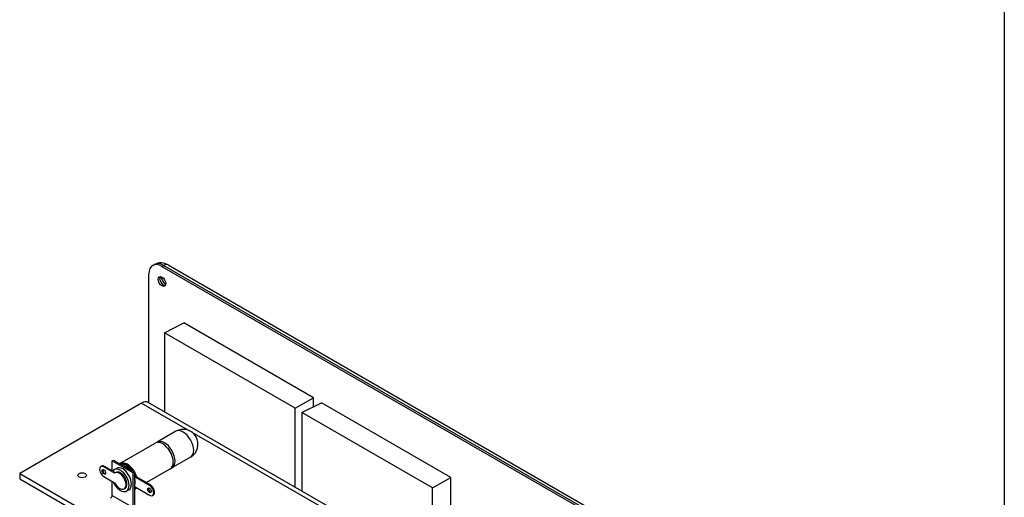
# Model space of a CAD drawing. Header units: inches. Extents: x 0 to 26.5, y 0 to 16.9.
# Tile 17 of 24: x 21.5 to 26.5, y 7.5 to 9.9. Entities that reach past the tile are written whole.
import ezdxf

# ---------------------------------------------------------------- set-up
doc = ezdxf.new("R2010")
doc.units = ezdxf.units.IN
doc.header["$LTSCALE"] = 0.5
doc.header["$MEASUREMENT"] = 0
doc.layers.add('AM_VIS', color=7, linetype='Continuous', lineweight=30)
doc.layers.add('FORMAT', color=112, linetype='Continuous')

msp = doc.modelspace()

# ---------------------------------------------------------------- linework, layer by layer
at = {"layer": 'AM_VIS', "color": 72}
for p, q in [((22.1839, 8.6504), (22.1922, 8.6551)), ((22.2625, 8.6528), (25.7627, 6.632)), ((22.1645, 7.9567), (22.1645, 8.6074)), ((22.2308, 8.6457), (22.2391, 8.6505)), ((22.2308, 8.6457), (25.731, 6.6249)), ((25.7393, 6.6297), (22.2391, 8.6505))]:
    msp.add_line(p, q, dxfattribs=at)
at = {"layer": 'AM_VIS', "color": 132}
for p, q in [((22.2427, 8.3104), (22.3415, 8.3598)), ((22.9951, 7.9824), (22.3415, 8.3598)), ((22.2427, 8.3104), (22.2427, 7.9115)), ((22.903, 7.9292), (22.2427, 8.3104)), ((22.903, 7.9292), (22.9951, 7.9824)), ((22.9951, 7.9366), (22.9951, 7.9824)), ((22.903, 7.5303), (22.903, 7.9292))]:
    msp.add_line(p, q, dxfattribs=at)
at = {"layer": 'AM_VIS', "color": 52}
for p, q in [((23.6527, 7.0975), (22.1612, 7.9586)), ((22.1274, 7.9553), (21.5122, 7.6001)), ((22.1274, 7.9553), (22.3692, 7.8156)), ((22.381, 7.8089), (23.0653, 7.4138)), ((21.5122, 7.6001), (21.5122, 7.5725)), ((21.5122, 7.6001), (23.0038, 6.7389)), ((21.5122, 7.5725), (23.0038, 6.7114))]:
    msp.add_line(p, q, dxfattribs=at)
at = {"layer": 'AM_VIS', "color": 31}
for p, q in [((22.9375, 7.9078), (23.0363, 7.9571)), ((23.6899, 7.5798), (23.0363, 7.9571)), ((22.9375, 7.9078), (22.9375, 7.5104)), ((23.5977, 7.5266), (22.9375, 7.9078)), ((23.5977, 7.5266), (23.6899, 7.5798)), ((23.6899, 7.1216), (23.6899, 7.5798)), ((23.5977, 7.1292), (23.5977, 7.5266))]:
    msp.add_line(p, q, dxfattribs=at)
at = {"layer": 'AM_VIS', "color": 222}
for p, q in [((22.3003, 7.8125), (22.2061, 7.7582)), ((22.3753, 7.6826), (22.2811, 7.6283))]:
    msp.add_line(p, q, dxfattribs=at)
at = {"layer": 'AM_VIS', "color": 113}
for p, q in [((22.0179, 7.6495), (22.1969, 7.7528)), ((21.9796, 7.6632), (21.9862, 7.6671)), ((21.9796, 7.6632), (22.0856, 7.602)), ((21.9796, 7.6127), (21.9796, 7.6632)), ((21.9862, 7.6671), (22.0923, 7.6058)), ((21.9219, 7.634), (21.9261, 7.6364)), ((21.9369, 7.6325), (21.9411, 7.6349)), ((21.991, 7.6013), (21.9369, 7.6325)), ((21.982, 7.6114), (21.9411, 7.6349)), ((21.982, 7.6114), (21.995, 7.6038)), ((21.9895, 7.6186), (22.0014, 7.6255)), ((22.1516, 7.5535), (22.2719, 7.6229)), ((21.9369, 7.5835), (21.9909, 7.5523)), ((21.9796, 7.4887), (21.9796, 7.5588)), ((21.993, 7.6026), (21.9972, 7.6051)), ((22.0856, 7.602), (22.0923, 7.6058)), ((22.0856, 7.4275), (22.0856, 7.602)), ((22.0923, 7.6058), (22.0923, 7.4313)), ((22.0959, 7.5808), (22.1001, 7.5832)), ((22.1678, 7.5392), (22.0959, 7.5808)), ((22.1001, 7.5832), (22.104, 7.581)), ((22.1721, 7.5417), (22.104, 7.581)), ((22.0399, 7.5214), (22.0441, 7.5239)), ((22.0519, 7.5104), (22.0638, 7.5173)), ((22.0929, 7.5196), (22.1049, 7.5265)), ((22.0959, 7.5318), (22.1678, 7.4902)), ((22.1678, 7.5392), (22.1721, 7.5417)), ((21.9796, 7.4887), (22.0856, 7.4275)), ((22.1828, 7.4887), (22.1871, 7.4912))]:
    msp.add_line(p, q, dxfattribs=at)
at = {"layer": 'AM_VIS', "color": 72}
msp.add_arc((22.2254, 8.5936), 0.0699, 57.8913, 118.3263, dxfattribs=at)
at = {"layer": 'AM_VIS', "color": 222}
msp.add_arc((22.3378, 7.7476), 0.075, 300, 120, dxfattribs=at)
at = {"layer": 'AM_VIS', "color": 72}
for centre, major_axis, start_param, end_param in [((22.2308, 8.5692), (-0.0469, 0.0812), 5.497787, 7.068583), ((22.2391, 8.5739), (-0.0469, 0.0812), 5.497787, 6.283185), ((22.2391, 8.6122), (0.0234, 0.0406), 0, 0.785398), ((22.2308, 8.5692), (-0.0135, 0.0234), 0.785398, 7.068583), ((22.238, 8.5733), (-0.0135, 0.0234), 0.270603, 2.870989), ((22.264, 8.5883), (-0.0294, 0.051), 1.152184, 1.989408)]:
    msp.add_ellipse(centre, major_axis=major_axis, ratio=0.57735, start_param=start_param, end_param=end_param, dxfattribs=at)
at = {"layer": 'AM_VIS', "color": 52}
for centre, major_axis, start_param, end_param in [((22.1274, 7.9001), (0.0338, 0.0585), 0, 0.785398), ((21.8271, 7.5905), (-0.0217, 0), 2.356194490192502, 8.63937979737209)]:
    msp.add_ellipse(centre, major_axis=major_axis, ratio=0.57735, start_param=start_param, end_param=end_param, dxfattribs=at)
at = {"layer": 'AM_VIS', "color": 222}
for centre, major_axis, start_param, end_param in [((22.3378, 7.7476), (-0.0375, 0.065), 3.141593, 6.283185), ((22.2436, 7.6932), (-0.0375, 0.065), 3.141593, 6.283185), ((22.2383, 7.6902), (-0.0338, 0.0585), 4.393992, 5.030786)]:
    msp.add_ellipse(centre, major_axis=major_axis, ratio=0.57735, start_param=start_param, end_param=end_param, dxfattribs=at)
at = {"layer": 'AM_VIS', "color": 113}
for centre, major_axis, start_param, end_param in [((22.2344, 7.6879), (-0.0375, 0.065), 3.141593, 6.283185), ((21.9369, 7.608), (-0.015, 0.026), 5.497787, 8.63938), ((21.9411, 7.6104), (-0.015, 0.026), 5.497787, 6.283185), ((21.9369, 7.608), (-0.0066, 0.0114), 3.926991, 10.210176), ((21.9411, 7.6104), (-0.0066, 0.0114), 0.329161, 2.812432), ((22.0207, 7.5645), (-0.0312, 0.0541), 1.399517, 6.566996), ((22.0164, 7.562), (-0.0234, 0.0406), 1.479311, 6.3735), ((22.0207, 7.5645), (-0.0234, 0.0406), 3.141593, 6.283185), ((22.0326, 7.5714), (-0.0312, 0.0541), 3.141593, 6.283185), ((22.0554, 7.5845), (-0.0375, 0.065), 4.338289, 6.300164), ((22.0554, 7.5845), (-0.035, 0.0606), 4.767389, 6.228185), ((22.0512, 7.5821), (-0.035, 0.0606), 4.907272, 6.088303), ((22.0512, 7.5821), (-0.0312, 0.0541), 5.123945, 5.87163), ((22.0554, 7.5845), (-0.035, 0.0606), 4.369834, 4.657389), ((22.0512, 7.5821), (-0.035, 0.0606), 4.369834, 4.517506), ((22.0512, 7.5821), (-0.0312, 0.0541), 3.553148, 4.300833), ((22.0512, 7.5821), (-0.035, 0.0606), 3.336475, 3.483673), ((22.0554, 7.5845), (-0.035, 0.0606), 3.196593, 3.386352), ((22.0554, 7.5845), (-0.0375, 0.065), 3.124614, 3.426108), ((22.1678, 7.5147), (-0.0066, 0.0114), 3.926991, 10.210176), ((22.1721, 7.5172), (-0.0066, 0.0114), 0.329161, 2.812432), ((22.1678, 7.5147), (-0.015, 0.026), 2.356194, 5.497787), ((22.1721, 7.5172), (-0.015, 0.026), 3.141593, 5.497787), ((21.9716, 7.4841), (0.00562, 0.00974), 3.926991, 5.497787)]:
    msp.add_ellipse(centre, major_axis=major_axis, ratio=0.57735, start_param=start_param, end_param=end_param, dxfattribs=at)
at = {"layer": 'FORMAT'}
msp.add_line((26.4844, 16.9146), (26.4844, 0.264), dxfattribs=at)

doc.saveas('drawing.dxf')
